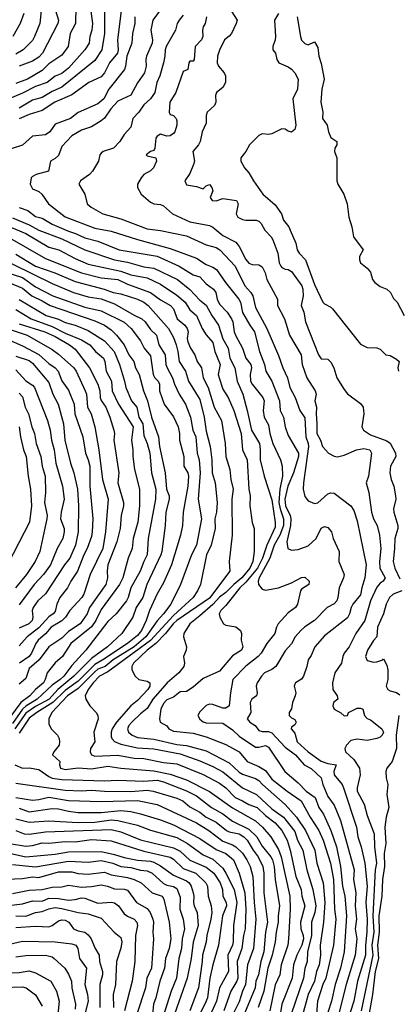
# Model space of a CAD drawing. Header units: metres. Extents: x -51132 to -49532, y -231222 to -229437.
# Tile 128 of 256: x -50895 to -50837, y -230373 to -230223. Entities that reach past the tile are written whole.
import ezdxf

# ---------------------------------------------------------------- set-up
doc = ezdxf.new("R2010")
doc.units = ezdxf.units.M
doc.layers.add('CONTOUR_INDEX', color=1, linetype='Continuous')
doc.layers.add('CONTOUR_INTER', color=3, linetype='Continuous')

msp = doc.modelspace()

# ---------------------------------------------------------------- linework, layer by layer
at = {"layer": 'CONTOUR_INDEX'}
for points, elevation in [([(-50882.11, -230220.76), (-50882.08, -230225.26), (-50882.47, -230227.76), (-50883.58, -230229.41), (-50888.58, -230233.45), (-50890.08, -230234.13), (-50891.58, -230235.03), (-50893.08, -230235.46), (-50895.08, -230236.68)], 20), ([(-50894.4, -230222.26), (-50894.92, -230223.76), (-50896.04, -230225.76)], 25), ([(-50866.57, -230222.76), (-50866.77, -230223.76), (-50867.04, -230224.26), (-50867.16, -230224.76), (-50867.13, -230225.76), (-50867.33, -230226.26), (-50868.27, -230227.26), (-50868.42, -230229.26), (-50868.58, -230229.5), (-50869.08, -230229.52), (-50869.26, -230229.76), (-50869.37, -230230.76), (-50870.08, -230231.06), (-50871.21, -230234.26), (-50872.14, -230235.76), (-50872.23, -230237.26), (-50872.08, -230237.62), (-50871.55, -230237.76), (-50871.16, -230238.26), (-50871.08, -230238.62), (-50871.09, -230239.26), (-50871.38, -230240.26), (-50871.58, -230240.55), (-50872.08, -230240.88), (-50872.58, -230240.91), (-50873.58, -230240.62), (-50874.08, -230240.92), (-50874.25, -230241.26), (-50874.41, -230242.76), (-50874.58, -230243.13), (-50875.08, -230243.28), (-50875.72, -230243.76), (-50875.58, -230243.92), (-50874.28, -230244.26), (-50874.16, -230244.76), (-50874.64, -230245.76), (-50875.08, -230246.23), (-50876.08, -230246.79), (-50876.49, -230247.26), (-50877.06, -230248.26), (-50877.08, -230248.76), (-50876.48, -230249.76), (-50875.08, -230250.97), (-50874.58, -230251.24), (-50873.58, -230251.34), (-50873.08, -230251.57), (-50871.74, -230252.76), (-50869.08, -230253.97), (-50866.08, -230254.57), (-50865.58, -230254.8), (-50864.08, -230256.07), (-50862.08, -230257.11), (-50861.58, -230257.75), (-50860.58, -230259.74), (-50860.08, -230260.3), (-50859.58, -230260.5), (-50858.58, -230260.53), (-50858.08, -230260.84), (-50857.63, -230261.76), (-50857.36, -230262.76), (-50855.74, -230265.76), (-50855.71, -230266.76), (-50854.65, -230268.76), (-50853.91, -230271.26), (-50852.12, -230274.26), (-50851.98, -230275.76), (-50851.24, -230277.76), (-50849.97, -230279.76), (-50849.83, -230280.26), (-50850.02, -230281.26), (-50849.78, -230282.26), (-50849.85, -230283.26), (-50849.72, -230284.76), (-50849.75, -230286.26), (-50849.2, -230287.26), (-50848.87, -230288.26), (-50847.97, -230289.26), (-50847.08, -230289.7), (-50846.58, -230289.8), (-50845.58, -230289.58), (-50843.7, -230288.76), (-50842.58, -230288.54), (-50841.65, -230288.76), (-50841.4, -230289.26), (-50841.88, -230292.76), (-50842.22, -230293.76), (-50841.82, -230295.26), (-50841.43, -230298.26), (-50841.1, -230299.26), (-50840.57, -230300.26), (-50840.19, -230301.76), (-50839.97, -230303.76), (-50840.19, -230305.76), (-50840.12, -230306.76), (-50839.31, -230308.26), (-50839.62, -230308.76), (-50840.08, -230309.05), (-50840.58, -230309.7), (-50841.58, -230311.76), (-50842.45, -230314.76), (-50843.8, -230316.76), (-50844.82, -230318.76), (-50845.55, -230319.76), (-50845.79, -230320.26), (-50846, -230321.26), (-50846.99, -230322.76), (-50847.35, -230324.26), (-50847.3, -230325.26), (-50846.65, -230326.26), (-50846.52, -230326.76), (-50847.2, -230327.26), (-50847.32, -230327.76), (-50847.08, -230328.27), (-50846.08, -230328.84), (-50845.58, -230329.31), (-50845.08, -230329.25), (-50844.92, -230328.76), (-50843.58, -230328.14), (-50843.08, -230328.11), (-50842.74, -230328.26), (-50842.49, -230329.26), (-50842.08, -230329.72), (-50841.58, -230329.92), (-50839.82, -230331.26), (-50839.56, -230331.76), (-50839.76, -230332.26), (-50840.08, -230332.56), (-50840.58, -230332.75), (-50842.08, -230333.05), (-50843.58, -230332.86), (-50844.58, -230333.05), (-50845.21, -230333.76), (-50845.47, -230334.26), (-50845.38, -230334.76), (-50844.08, -230335.95), (-50843.26, -230337.26), (-50843.15, -230338.26), (-50843.59, -230340.26), (-50843.6, -230340.76), (-50842.55, -230342.76), (-50842.08, -230344.46), (-50841.01, -230347.26), (-50840.97, -230349.26), (-50840.66, -230351.76), (-50840.87, -230352.76), (-50841.19, -230359.76), (-50841.03, -230362.26), (-50841.37, -230364.26), (-50841.21, -230365.76), (-50842.99, -230374.26)], 15), ([(-50900.04, -230253.26), (-50894.08, -230255.77), (-50890.58, -230257.83), (-50889.06, -230258.26), (-50886.58, -230259.58), (-50884.58, -230260.44), (-50879.58, -230261.51), (-50878.08, -230262.09), (-50875.58, -230262.53), (-50873.58, -230263.51), (-50871.08, -230265.16), (-50869.82, -230266.26), (-50869.08, -230267.4), (-50868.09, -230268.26), (-50867.21, -230270.26), (-50866.58, -230271.24), (-50865.58, -230272.36), (-50865.29, -230273.76), (-50864.44, -230275.76), (-50864.75, -230277.26), (-50864.63, -230277.76), (-50864.08, -230279.48), (-50863.26, -230280.76), (-50862.36, -230282.76), (-50861.29, -230286.26), (-50861.05, -230288.76), (-50860.36, -230290.26), (-50860.09, -230294.76), (-50859.89, -230295.76), (-50859.93, -230297.26), (-50859.58, -230299.84), (-50859.3, -230300.76), (-50859.28, -230304.26), (-50859.47, -230305.76), (-50859.96, -230306.76), (-50861.17, -230308.26), (-50862.39, -230309.26), (-50863.58, -230310.48), (-50864.58, -230311.21), (-50865.58, -230312.31), (-50867.58, -230314.07), (-50869.1, -230315.26), (-50870.02, -230316.76), (-50870.03, -230317.26), (-50869.58, -230318.76), (-50869.65, -230319.26), (-50870.07, -230320.26), (-50869.92, -230321.26), (-50869.98, -230321.76), (-50870.78, -230322.76), (-50872.53, -230324.26), (-50874.73, -230326.76), (-50875.58, -230328.19), (-50876.58, -230328.97), (-50877.91, -230330.26), (-50878.37, -230330.76), (-50878.58, -230331.26), (-50878.43, -230331.76), (-50877.89, -230332.26), (-50877.08, -230332.6), (-50874.58, -230332.85), (-50871.08, -230333.68), (-50869.58, -230333.81), (-50866.58, -230334.65), (-50863.08, -230336.48), (-50861.58, -230337.87), (-50861.08, -230338.18), (-50859.08, -230338.84), (-50858.58, -230339.13), (-50858.03, -230339.76), (-50854.58, -230342.8), (-50852.85, -230344.76), (-50851.45, -230346.76), (-50850.03, -230349.76), (-50849.76, -230351.76), (-50848.75, -230354.76), (-50848.51, -230357.76), (-50848.72, -230360.76), (-50849.24, -230364.26), (-50849.18, -230365.76), (-50849.38, -230367.26), (-50849.77, -230368.26), (-50850.09, -230369.76), (-50851.04, -230371.76), (-50853.23, -230379.76)], 20), ([(-50896.68, -230263.26), (-50894.58, -230264.11), (-50893.16, -230265.26), (-50891.58, -230266.01), (-50890.38, -230266.76), (-50883.58, -230269.07), (-50882.08, -230269.72), (-50881.08, -230270.44), (-50880.25, -230271.26), (-50879.09, -230272.76), (-50878.39, -230274.26), (-50877.62, -230275.26), (-50877.34, -230276.26), (-50876.8, -230277.26), (-50876.13, -230279.76), (-50875.54, -230281.26), (-50874.91, -230283.76), (-50873.87, -230286.76), (-50873.72, -230288.26), (-50872.87, -230292.26), (-50872.62, -230294.76), (-50872.25, -230295.76), (-50872.23, -230296.26), (-50872.75, -230298.26), (-50872.84, -230300.26), (-50873.35, -230304.26), (-50873.52, -230304.76), (-50875.66, -230309.26), (-50876.25, -230311.26), (-50877.24, -230312.76), (-50877.79, -230314.26), (-50879.44, -230316.76), (-50881.61, -230318.76), (-50884.08, -230320.54), (-50886.75, -230323.26), (-50889.22, -230325.26), (-50890.54, -230326.76), (-50892.58, -230327.87), (-50894.08, -230328.9), (-50895.76, -230331.26)], 25), ([(-50900.08, -230270.5), (-50894.58, -230272.91), (-50892.08, -230274.23), (-50890.58, -230275.58), (-50889.58, -230276.25), (-50889.17, -230276.76), (-50888.58, -230278.22), (-50887.58, -230279.64), (-50886.69, -230281.76), (-50886.59, -230283.26), (-50885.37, -230286.76), (-50884.98, -230289.26), (-50884.56, -230290.26), (-50884.33, -230291.26), (-50884.3, -230294.26), (-50883.89, -230299.26), (-50883.96, -230301.26), (-50884.08, -230301.94), (-50884.71, -230303.76), (-50885.22, -230304.76), (-50886.19, -230307.26), (-50887.2, -230308.76), (-50887.72, -230309.76), (-50888.89, -230311.26), (-50889.34, -230312.26), (-50889.58, -230313.4), (-50889.9, -230313.76), (-50890.58, -230314.19), (-50892.08, -230315.87), (-50893.87, -230317.26), (-50895.08, -230318.64)], 30), ([(-50895.58, -230339.54), (-50888.08, -230340.62), (-50885.58, -230340.71), (-50884.08, -230340.6), (-50882.08, -230340.79), (-50878.08, -230340.84), (-50875.58, -230340.62), (-50874.65, -230340.76), (-50871.08, -230341.86), (-50870.17, -230342.26), (-50869.08, -230343.16), (-50867.58, -230344), (-50866.58, -230344.76), (-50865.08, -230345.49), (-50863.5, -230346.76), (-50863.08, -230346.97), (-50861.58, -230347.28), (-50860.86, -230347.76), (-50860.34, -230348.26), (-50859.44, -230349.76), (-50858.67, -230350.76), (-50857.98, -230352.26), (-50857.83, -230353.26), (-50857.81, -230356.26), (-50857.26, -230360.76), (-50857.58, -230362.26), (-50857.8, -230365.26), (-50858.26, -230366.76), (-50858.65, -230368.76), (-50859.01, -230369.76), (-50859.14, -230370.76), (-50861.01, -230375.26)], 25), ([(-50896.58, -230348.77), (-50894.08, -230349.17), (-50893.08, -230349.07), (-50891.58, -230348.64), (-50890.58, -230348.71), (-50888.08, -230348.47), (-50886.58, -230348.52), (-50884.08, -230348.14), (-50881.08, -230348.32), (-50876.08, -230349.91), (-50872.08, -230350.84), (-50871.58, -230351.15), (-50870.08, -230352.58), (-50868.18, -230353.26), (-50866.65, -230354.76), (-50866.42, -230355.26), (-50866.27, -230356.76), (-50865.83, -230358.26), (-50865.75, -230359.26), (-50865.87, -230360.26), (-50866.49, -230362.76), (-50866.59, -230363.76), (-50867.15, -230365.76), (-50867.19, -230366.76), (-50867.78, -230370.76), (-50869.07, -230374.26)], 30), ([(-50897.58, -230358.29), (-50894.58, -230357.94), (-50893.08, -230357.5), (-50891.58, -230357.55), (-50890.58, -230357.1), (-50889.08, -230357.15), (-50887.58, -230357.38), (-50886.58, -230357.3), (-50885.58, -230357.04), (-50885.08, -230357.1), (-50883.08, -230357.86), (-50881.08, -230357.68), (-50880.58, -230357.8), (-50879.94, -230358.26), (-50879.08, -230359.45), (-50878.58, -230359.83), (-50877.55, -230360.26), (-50877.14, -230360.76), (-50877.06, -230361.26), (-50877.34, -230362.76), (-50877.45, -230366.76), (-50877.87, -230369.76), (-50879.03, -230374.26)], 35), ([(-50909.58, -230374.41), (-50907.58, -230372.65), (-50907.08, -230372.09), (-50906.36, -230370.76), (-50905.58, -230370.14), (-50904.58, -230369.9), (-50902.58, -230369.85), (-50898.08, -230368.5), (-50895.08, -230368.41), (-50893.58, -230368.18), (-50892.58, -230368.47), (-50890.25, -230369.76), (-50889.39, -230371.26), (-50888.98, -230372.76), (-50889.23, -230375.26)], 40)]:
    msp.add_lwpolyline(points, dxfattribs=dict(at, elevation=elevation))
at = {"layer": 'CONTOUR_INTER'}
for points, elevation in [([(-50879.28, -230219.76), (-50880.12, -230226.26), (-50879.99, -230227.76), (-50880.12, -230228.26), (-50881.35, -230229.76), (-50882.09, -230231.26), (-50882.58, -230231.9), (-50884.49, -230232.76), (-50887.08, -230234.63), (-50889.66, -230235.76), (-50891.58, -230237.01), (-50893.58, -230237.63), (-50895.08, -230238.28)], 19), ([(-50884.31, -230220.76), (-50883.93, -230223.76), (-50884, -230224.76), (-50884.34, -230225.76), (-50884.44, -230226.76), (-50885.08, -230227.78), (-50887.58, -230230.59), (-50888.58, -230231.38), (-50889.58, -230231.8), (-50890.83, -230232.76), (-50892.58, -230233.36), (-50894.58, -230234.4), (-50897.83, -230235.76)], 21), ([(-50886.44, -230221.26), (-50886.5, -230223.76), (-50887.33, -230225.26), (-50887.6, -230227.26), (-50888.58, -230228.57), (-50890.58, -230229.91), (-50891.58, -230230.9), (-50893.81, -230232.26), (-50895.58, -230232.93)], 22), ([(-50891.71, -230221.26), (-50891.95, -230223.76), (-50892.75, -230225.76), (-50893.08, -230226.37), (-50894.49, -230227.76), (-50895.58, -230228.41)], 24), ([(-50872.9, -230220.76), (-50874.7, -230223.26), (-50875.03, -230224.76), (-50874.78, -230226.26), (-50874.82, -230226.76), (-50875.69, -230228.76), (-50875.8, -230229.26), (-50875.75, -230230.26), (-50875.99, -230231.26), (-50877.08, -230232.82), (-50878.08, -230234.66), (-50880.08, -230235.62), (-50881.14, -230236.76), (-50882.08, -230238.18), (-50882.58, -230238.58), (-50884.08, -230239.51), (-50885.58, -230240.03), (-50887.08, -230240.9), (-50888.58, -230242.49), (-50889.08, -230243.86), (-50889.58, -230244.36), (-50890.32, -230244.76), (-50890.61, -230246.26), (-50892.52, -230246.76), (-50893.08, -230247.08), (-50893.26, -230247.26), (-50893.39, -230248.26), (-50893.08, -230248.94), (-50892.08, -230249.39), (-50891.66, -230249.76), (-50890.64, -230251.26), (-50888.08, -230253.21), (-50883.58, -230254.96), (-50881.08, -230255.4), (-50877.08, -230256.69), (-50872.08, -230258.05), (-50868.08, -230259.55), (-50866.58, -230260.51), (-50865.58, -230260.88), (-50865.03, -230261.26), (-50863.63, -230263.26), (-50861.6, -230265.76), (-50861.39, -230266.26), (-50861.08, -230267.8), (-50859.97, -230269.76), (-50859.25, -230270.76), (-50858.48, -230273.76), (-50857.71, -230275.76), (-50857.5, -230276.76), (-50856.57, -230278.26), (-50855.45, -230281.26), (-50855.31, -230282.76), (-50854.8, -230283.76), (-50854.58, -230285.26), (-50854.08, -230286.57), (-50852.52, -230289.26), (-50852.53, -230289.76), (-50853.28, -230292.26), (-50854.17, -230294.26), (-50854.59, -230296.26), (-50854.49, -230297.26), (-50853.79, -230298.76), (-50853.71, -230299.26), (-50853.77, -230300.26), (-50854.29, -230302.76), (-50854.17, -230303.76), (-50853.58, -230304.03), (-50852.58, -230303.95), (-50851.08, -230303.36), (-50849.86, -230302.26), (-50849.08, -230300.71), (-50848.58, -230300.44), (-50848.08, -230300.57), (-50847.48, -230301.26), (-50847.23, -230302.26), (-50846.34, -230304.26), (-50846.41, -230305.76), (-50845.59, -230307.76), (-50845.69, -230308.26), (-50846.36, -230309.76), (-50846.52, -230311.26), (-50846.7, -230311.76), (-50847.08, -230312.2), (-50848.18, -230312.76), (-50850.09, -230314.76), (-50851.58, -230315.71), (-50852.2, -230316.26), (-50853.06, -230317.26), (-50853.58, -230318.31), (-50854.58, -230319.4), (-50856, -230321.76), (-50856.58, -230322.23), (-50857.72, -230322.76), (-50858.17, -230323.26), (-50858.82, -230324.26), (-50858.98, -230324.76), (-50858.83, -230325.76), (-50858.93, -230326.26), (-50859.66, -230326.76), (-50859.88, -230327.26), (-50859.77, -230328.76), (-50860.35, -230329.76), (-50859.94, -230330.26), (-50859.11, -230330.76), (-50858.58, -230331.52), (-50858.08, -230331.66), (-50857.08, -230331.68), (-50856.58, -230331.89), (-50854.58, -230334.05), (-50853.01, -230335.26), (-50851.65, -230336.76), (-50850.58, -230337.3), (-50849.08, -230338.74), (-50848.81, -230339.76), (-50848.08, -230341.59), (-50847.08, -230342.93), (-50846.14, -230345.26), (-50844.06, -230352.76), (-50844.16, -230354.26), (-50843.82, -230356.26), (-50843.9, -230358.26), (-50843.67, -230360.26), (-50843.9, -230361.76), (-50843.62, -230363.26), (-50843.88, -230365.76), (-50845.29, -230370.26), (-50846.54, -230375.26)], 17), ([(-50863.17, -230221.26), (-50861.9, -230223.26), (-50862.01, -230223.76), (-50862.72, -230225.26), (-50863.08, -230225.7), (-50863.8, -230226.26), (-50864.58, -230227.81), (-50864.87, -230228.76), (-50864.94, -230229.76), (-50864.73, -230230.26), (-50863.86, -230231.26), (-50863.66, -230231.76), (-50863.66, -230232.76), (-50864.08, -230233.51), (-50865.02, -230234.26), (-50865.16, -230234.76), (-50865.11, -230235.76), (-50865.33, -230236.26), (-50866.47, -230237.26), (-50866.61, -230237.76), (-50866.58, -230238.95), (-50867.2, -230240.26), (-50867.51, -230241.76), (-50867.77, -230242.26), (-50868.65, -230243.26), (-50868.39, -230244.76), (-50868.51, -230245.26), (-50869.08, -230246.63), (-50869.83, -230247.76), (-50869.58, -230248.34), (-50868.08, -230248.61), (-50867.08, -230248.94), (-50866.58, -230248.48), (-50866.08, -230248.29), (-50865.73, -230248.76), (-50865.57, -230249.26), (-50865.97, -230250.26), (-50865.69, -230250.76), (-50865.08, -230250.78), (-50864.08, -230250.43), (-50861.98, -230250.76), (-50861.74, -230251.26), (-50862.04, -230252.76), (-50861.75, -230253.26), (-50861.08, -230253.63), (-50860.58, -230253.74), (-50858.97, -230253.76), (-50858.58, -230253.87), (-50858.2, -230254.26), (-50857.68, -230255.26), (-50856.71, -230256.26), (-50856.43, -230256.76), (-50855.69, -230258.76), (-50855.49, -230260.26), (-50855.23, -230260.76), (-50855.08, -230260.97), (-50854.58, -230261.21), (-50854.08, -230261.28), (-50853.58, -230261.56), (-50852.01, -230263.76), (-50851.86, -230264.26), (-50851.84, -230265.26), (-50852.1, -230266.76), (-50851.73, -230267.76), (-50851.48, -230269.26), (-50849.5, -230274.26), (-50849.08, -230274.85), (-50848.08, -230274.92), (-50847.58, -230275.38), (-50847.14, -230276.26), (-50846.67, -230277.76), (-50845.58, -230279.57), (-50845.08, -230280.2), (-50843.08, -230281.66), (-50842.66, -230282.26), (-50842.59, -230283.26), (-50842.86, -230285.26), (-50842.63, -230285.76), (-50841.58, -230286.45), (-50839.08, -230287.37), (-50838.58, -230287.72), (-50837.76, -230289.26), (-50837.71, -230289.76), (-50838.5, -230291.26), (-50838.62, -230292.26), (-50838.4, -230293.26), (-50838.01, -230294.26), (-50837.77, -230295.76), (-50837.71, -230296.26), (-50838.05, -230297.76), (-50838.01, -230298.26), (-50837.4, -230300.26), (-50837.41, -230300.76), (-50837.86, -230302.26), (-50837.89, -230303.76), (-50838.12, -230305.76), (-50837.85, -230306.76), (-50837.08, -230308.39)], 14), ([(-50877.48, -230222.76), (-50877.49, -230223.76), (-50877.83, -230225.26), (-50877.9, -230226.76), (-50878.68, -230228.76), (-50878.87, -230230.26), (-50879.05, -230230.76), (-50881.42, -230233.76), (-50882.18, -230235.26), (-50883.08, -230236.03), (-50886.08, -230237.35), (-50887.27, -230238.26), (-50889.58, -230239.12), (-50890.41, -230240.26), (-50891.08, -230240.75), (-50893.08, -230240.94), (-50894.58, -230242.3), (-50898.08, -230243.41)], 18), ([(-50889.53, -230221.76), (-50889.1, -230223.26), (-50889.18, -230223.76), (-50891.53, -230228.26), (-50892.08, -230228.9), (-50893.08, -230229.52), (-50895.08, -230230.24)], 23), ([(-50870.08, -230222.47), (-50870.71, -230223.26), (-50871.01, -230223.76), (-50871.29, -230224.76), (-50872.7, -230227.26), (-50872.87, -230227.76), (-50872.89, -230228.76), (-50873.1, -230229.76), (-50873.65, -230231.76), (-50874.1, -230232.76), (-50874.44, -230234.26), (-50874.71, -230234.76), (-50875.08, -230235.25), (-50876.08, -230236.14), (-50876.86, -230237.26), (-50877.78, -230238.26), (-50878.08, -230239.56), (-50879.08, -230240.66), (-50879.75, -230241.76), (-50880.71, -230242.76), (-50882.3, -230243.26), (-50882.58, -230243.52), (-50882.8, -230243.76), (-50882.98, -230244.76), (-50883.91, -230246.26), (-50884.38, -230246.76), (-50885.74, -230247.76), (-50886, -230248.26), (-50885.1, -230249.76), (-50884.72, -230251.26), (-50884.13, -230251.76), (-50882.33, -230252.76), (-50879.58, -230253.54), (-50875.58, -230255.07), (-50873.58, -230255.29), (-50869.58, -230256.15), (-50866.58, -230257.49), (-50865.08, -230257.89), (-50864.54, -230258.26), (-50862.17, -230260.76), (-50860.7, -230263.76), (-50859.78, -230264.76), (-50859.48, -230265.26), (-50859.08, -230267.04), (-50857.36, -230270.26), (-50855.58, -230274.35), (-50854.94, -230276.26), (-50854.22, -230277.76), (-50853.87, -230279.26), (-50853.04, -230280.76), (-50852.33, -230282.76), (-50851.58, -230283.89), (-50851.4, -230286.76), (-50851.04, -230287.76), (-50850.99, -230288.26), (-50851.78, -230293.76), (-50851.81, -230294.76), (-50851.58, -230295.84), (-50851.08, -230296.5), (-50850.08, -230296.91), (-50849.58, -230296.84), (-50848.08, -230295.45), (-50847.58, -230295.31), (-50847.08, -230295.33), (-50844.55, -230297.26), (-50844.08, -230297.97), (-50843.58, -230299.56), (-50842.22, -230306.26), (-50842.4, -230308.26), (-50842.89, -230309.76), (-50843.08, -230310.87), (-50844.24, -230312.26), (-50844.52, -230312.76), (-50844.74, -230313.76), (-50845.08, -230314.36), (-50848.58, -230317.1), (-50850.02, -230318.76), (-50850.58, -230320.09), (-50851.06, -230320.76), (-50851.25, -230321.76), (-50851.75, -230323.26), (-50852.08, -230323.72), (-50852.97, -230324.26), (-50853.08, -230324.48), (-50853.17, -230324.76), (-50852.94, -230325.76), (-50853.02, -230326.26), (-50853.44, -230327.26), (-50853.58, -230328.21), (-50853.97, -230328.76), (-50853.94, -230329.26), (-50853.58, -230329.62), (-50853.08, -230329.84), (-50852.87, -230330.26), (-50853.08, -230330.68), (-50853.58, -230331.03), (-50853.65, -230331.26), (-50853.08, -230331.91), (-50852.72, -230333.26), (-50851.08, -230334.79), (-50849.08, -230336.2), (-50848.08, -230336.57), (-50846.8, -230336.76), (-50847.17, -230337.76), (-50847.11, -230338.26), (-50845.89, -230339.76), (-50845.66, -230340.26), (-50843.72, -230346.26), (-50843.49, -230347.76), (-50843, -230349.26), (-50842.43, -230351.76), (-50842.07, -230355.26), (-50842.28, -230357.76), (-50842.09, -230360.26), (-50842.13, -230362.26), (-50842.34, -230364.26), (-50842.31, -230365.76), (-50843.55, -230369.76), (-50844.11, -230372.76), (-50845.08, -230375.79)], 16), ([(-50855.58, -230222.26), (-50856.18, -230223.26), (-50856.03, -230225.76), (-50856.07, -230226.26), (-50856.45, -230227.26), (-50856.45, -230227.76), (-50856.01, -230228.26), (-50855.83, -230229.26), (-50855.53, -230229.76), (-50854.08, -230230.36), (-50853.58, -230230.7), (-50853.08, -230231.3), (-50852.58, -230232.26), (-50852.69, -230233.76), (-50853.4, -230235.26), (-50852.93, -230239.26), (-50853.08, -230239.91), (-50853.58, -230240.3), (-50854.08, -230240.19), (-50854.58, -230239.89), (-50855.08, -230239.82), (-50856.58, -230240.58), (-50857.08, -230240.68), (-50858.08, -230240.59), (-50858.58, -230240.82), (-50860.01, -230242.26), (-50860.57, -230243.26), (-50861.34, -230244.26), (-50861.32, -230244.76), (-50860.77, -230245.76), (-50860.08, -230246.53), (-50859.38, -230247.76), (-50857.94, -230249.76), (-50856.08, -230251.4), (-50855.12, -230252.76), (-50854.83, -230253.76), (-50854.02, -230254.76), (-50853.79, -230255.26), (-50852.95, -230257.26), (-50852.73, -230258.26), (-50852.44, -230258.76), (-50851.47, -230259.76), (-50850.08, -230263.52), (-50848.81, -230266.26), (-50848.58, -230266.51), (-50847.58, -230267.01), (-50847.34, -230267.26), (-50843.08, -230272.62), (-50842.08, -230273.13), (-50840.58, -230273.19), (-50840.08, -230273.39), (-50839.21, -230274.26), (-50838.58, -230274.39), (-50837.58, -230274.95), (-50837.2, -230275.26), (-50837.38, -230276.26), (-50837.3, -230276.76)], 13), ([(-50852.71, -230222.76), (-50852.25, -230225.76), (-50852.08, -230226.32), (-50851.58, -230226.81), (-50851.08, -230226.99), (-50850.08, -230226.53), (-50849.58, -230227.42), (-50849.44, -230228.76), (-50849.08, -230229.86), (-50848.6, -230232.26), (-50848.99, -230233.76), (-50849.13, -230235.76), (-50848.81, -230237.26), (-50848.86, -230238.26), (-50848.15, -230239.26), (-50847.98, -230240.26), (-50847.58, -230241.15), (-50846.69, -230241.76), (-50846.69, -230242.26), (-50846.99, -230242.76), (-50847.05, -230243.26), (-50846.7, -230244.26), (-50846.69, -230247.76), (-50846.56, -230248.26), (-50845.62, -230249.76), (-50845.11, -230251.26), (-50844.87, -230253.26), (-50844.4, -230254.76), (-50844.14, -230256.26), (-50842.69, -230258.26), (-50843.23, -230259.26), (-50843.25, -230259.76), (-50843.1, -230260.26), (-50842.08, -230261.06), (-50841.58, -230261.65), (-50841.25, -230262.76), (-50840.89, -230263.26), (-50840.08, -230263.86), (-50839.05, -230264.26), (-50838.54, -230264.76), (-50838.08, -230265.7), (-50837.49, -230266.26), (-50836.43, -230268.26)], 12), ([(-50895.08, -230251.81), (-50893.79, -230252.26), (-50892.58, -230253.16), (-50891.58, -230253.41), (-50890.08, -230254.33), (-50887.58, -230255.42), (-50886.5, -230255.76), (-50885.08, -230256.42), (-50883.08, -230256.95), (-50879.83, -230258.26), (-50874.08, -230259.21), (-50870.69, -230260.76), (-50868.58, -230262.08), (-50867.58, -230262.39), (-50866.58, -230263.45), (-50865.49, -230264.26), (-50865.12, -230264.76), (-50864.92, -230265.76), (-50864.58, -230266.55), (-50863.42, -230267.76), (-50862.72, -230268.76), (-50862.53, -230269.26), (-50862.32, -230270.76), (-50862.08, -230271.37), (-50861.04, -230273.26), (-50860.58, -230274.76), (-50859.8, -230275.76), (-50859.67, -230276.26), (-50859.91, -230277.26), (-50859.82, -230278.26), (-50859.58, -230278.76), (-50857.99, -230280.76), (-50857.77, -230281.26), (-50857.9, -230282.76), (-50857.78, -230283.76), (-50857.08, -230284.96), (-50856.89, -230286.26), (-50856.45, -230287.76), (-50855.26, -230290.26), (-50855, -230291.26), (-50854.95, -230292.76), (-50855.37, -230294.76), (-50855.52, -230296.76), (-50855.33, -230297.76), (-50854.81, -230299.26), (-50854.84, -230300.26), (-50855.36, -230301.76), (-50856.25, -230303.26), (-50856.91, -230305.26), (-50858.51, -230308.26), (-50858.68, -230308.76), (-50858.62, -230309.26), (-50858.08, -230310), (-50857.58, -230310.12), (-50855.58, -230309.79), (-50853.58, -230309), (-50852.08, -230308.19), (-50851.58, -230308.15), (-50850.93, -230308.76), (-50850.98, -230309.26), (-50852.08, -230309.98), (-50852.25, -230310.26), (-50852.68, -230312.26), (-50852.99, -230312.76), (-50854.08, -230313.59), (-50855.61, -230315.26), (-50855.89, -230315.76), (-50856.16, -230316.76), (-50857.35, -230318.26), (-50858.24, -230319.76), (-50858.7, -230320.26), (-50860.58, -230321.7), (-50862.55, -230323.76), (-50862.91, -230325.76), (-50863.08, -230327.78), (-50863.58, -230328.14), (-50864.08, -230328.14), (-50865.58, -230327.55), (-50866.08, -230327.5), (-50866.58, -230327.71), (-50867.58, -230328.67), (-50867.87, -230329.26), (-50867.58, -230329.82), (-50867.08, -230330.19), (-50866.58, -230330.36), (-50864.08, -230330.39), (-50862.58, -230331.45), (-50861.58, -230332.37), (-50859.08, -230334.06), (-50858.58, -230334.06), (-50857.58, -230333.81), (-50857.08, -230334.06), (-50854.6, -230337.76), (-50852.58, -230339.49), (-50851.37, -230340.76), (-50850, -230341.76), (-50849.43, -230343.26), (-50848.72, -230344.26), (-50847.6, -230346.76), (-50846.76, -230349.26), (-50846.11, -230352.26), (-50845.83, -230355.26), (-50845.48, -230356.76), (-50845.24, -230359.76), (-50845.59, -230365.26), (-50846.14, -230367.76), (-50846.95, -230370.26), (-50847.49, -230372.76), (-50848.62, -230376.26)], 18), ([(-50896.08, -230253.4), (-50893.58, -230254.44), (-50892.08, -230255.26), (-50888.58, -230256.6), (-50885.08, -230258.28), (-50880.58, -230259.76), (-50878.58, -230260.12), (-50876.08, -230260.85), (-50874.58, -230261.06), (-50870.99, -230262.76), (-50869.08, -230264.32), (-50867.58, -230265.95), (-50866.58, -230266.68), (-50865.76, -230268.26), (-50864.74, -230269.76), (-50864.08, -230271.85), (-50863.27, -230273.26), (-50863, -230274.76), (-50862.23, -230276.26), (-50861.9, -230278.26), (-50861, -230280.26), (-50860.33, -230282.76), (-50859.71, -230285.76), (-50858.47, -230287.76), (-50858.35, -230288.76), (-50858.39, -230290.26), (-50857.74, -230292.76), (-50856.58, -230296.37), (-50856.08, -230299.81), (-50856.08, -230300.53), (-50857.34, -230303.26), (-50858.02, -230305.26), (-50858.76, -230306.76), (-50860.58, -230308.91), (-50861.48, -230309.76), (-50863.58, -230312.49), (-50864.36, -230313.26), (-50864.62, -230313.76), (-50864.52, -230314.26), (-50863.94, -230315.26), (-50863.58, -230315.48), (-50862.08, -230315.73), (-50861.37, -230316.26), (-50861.24, -230316.76), (-50861.25, -230317.76), (-50861.01, -230318.76), (-50861.19, -230319.26), (-50862.58, -230320.15), (-50864.58, -230322.5), (-50867.08, -230323.59), (-50868.58, -230324.91), (-50869.58, -230325.58), (-50870.58, -230325.64), (-50871.58, -230326.46), (-50872.58, -230326.86), (-50873.08, -230327.39), (-50873.52, -230328.26), (-50873.72, -230329.76), (-50873.59, -230330.26), (-50872.58, -230330.79), (-50872.27, -230331.26), (-50871.58, -230331.62), (-50868.58, -230331.95), (-50866.58, -230332.51), (-50863.58, -230333.68), (-50861.58, -230334.78), (-50860.34, -230336.26), (-50858.58, -230337.02), (-50857.58, -230337.6), (-50856.58, -230338.93), (-50854.26, -230340.76), (-50852.11, -230342.26), (-50850.74, -230344.76), (-50849.41, -230346.76), (-50848.79, -230348.26), (-50847.66, -230351.76), (-50847.22, -230354.26), (-50847.03, -230358.76), (-50846.85, -230360.26), (-50847.18, -230364.26), (-50848.35, -230369.26), (-50848.81, -230370.26), (-50849.63, -230372.76), (-50849.77, -230374.76)], 19), ([(-50896.58, -230256.42), (-50891.08, -230259.57), (-50885.58, -230261.76), (-50882.58, -230262.53), (-50880.08, -230262.8), (-50878.58, -230263.47), (-50875.08, -230264.76), (-50873.58, -230265.88), (-50872.03, -230266.76), (-50871.59, -230267.26), (-50871.03, -230268.76), (-50869.87, -230269.76), (-50869.5, -230270.26), (-50869.32, -230270.76), (-50869.5, -230271.76), (-50869.41, -230272.26), (-50868.97, -230273.26), (-50868.31, -230274.26), (-50867.96, -230275.26), (-50867.33, -230276.26), (-50867.03, -230277.76), (-50866.29, -230279.26), (-50865.39, -230282.26), (-50864.27, -230284.26), (-50863.68, -230287.76), (-50863.61, -230289.76), (-50862.99, -230291.76), (-50862.83, -230293.26), (-50862.5, -230294.76), (-50862.69, -230296.26), (-50862.62, -230301.76), (-50863.1, -230305.76), (-50862.98, -230307.26), (-50866.08, -230311.37), (-50871.08, -230314.74), (-50871.63, -230315.26), (-50872.78, -230316.76), (-50874.27, -230318.26), (-50875.6, -230319.26), (-50877.68, -230321.26), (-50877.94, -230321.76), (-50877.94, -230322.26), (-50877.44, -230323.26), (-50876.88, -230323.76), (-50875.58, -230324.03), (-50875.17, -230324.26), (-50875.19, -230324.76), (-50875.47, -230325.26), (-50877.08, -230326.96), (-50878.08, -230327.76), (-50880.28, -230330.26), (-50880.91, -230331.26), (-50881.09, -230331.76), (-50881.08, -230332.42), (-50880.99, -230332.76), (-50880.58, -230333.22), (-50879.58, -230333.59), (-50877.08, -230334.16), (-50874.58, -230334.32), (-50870.58, -230335.07), (-50867.58, -230336.17), (-50865.58, -230337), (-50864.08, -230337.85), (-50861.08, -230340.25), (-50858.95, -230341.26), (-50856.58, -230343.46), (-50854.8, -230344.76), (-50853.08, -230346.94), (-50852.68, -230348.26), (-50851.88, -230349.76), (-50851.28, -230352.76), (-50850.36, -230355.76), (-50849.87, -230358.26), (-50850.03, -230359.26), (-50850.56, -230360.76), (-50850.53, -230362.76), (-50851.18, -230365.26), (-50851.22, -230366.76), (-50851.58, -230367.81), (-50851.79, -230369.26), (-50853.64, -230374.76)], 21), ([(-50899.08, -230258.98), (-50890.08, -230263.37), (-50886.82, -230264.76), (-50884.58, -230265.43), (-50882.58, -230265.75), (-50880.58, -230266.48), (-50877.58, -230268.22), (-50876.39, -230268.76), (-50875.88, -230269.26), (-50875.08, -230270.41), (-50874.19, -230271.26), (-50873.81, -230272.76), (-50872.86, -230274.26), (-50872.72, -230275.76), (-50872.54, -230276.26), (-50871.73, -230277.76), (-50871.41, -230278.76), (-50870.72, -230280.26), (-50869.77, -230281.76), (-50868.98, -230283.76), (-50868.61, -230285.76), (-50868.18, -230286.76), (-50867.96, -230289.26), (-50867.67, -230290.26), (-50867.52, -230292.26), (-50867.81, -230296.26), (-50867.32, -230299.26), (-50868.08, -230303.26), (-50868.83, -230304.76), (-50870.53, -230309.26), (-50871.98, -230312.26), (-50873.09, -230313.76), (-50874.08, -230314.8), (-50875.77, -230317.26), (-50877.58, -230318.76), (-50880.77, -230320.76), (-50882, -230321.76), (-50883.08, -230322.19), (-50883.58, -230322.58), (-50886.08, -230325.11), (-50887.7, -230326.26), (-50890.11, -230328.76), (-50890.56, -230329.76), (-50890.58, -230330.49), (-50890.2, -230331.26), (-50889.27, -230332.26), (-50889.01, -230332.76), (-50888.92, -230333.26), (-50888.99, -230333.76), (-50889.79, -230334.76), (-50890, -230335.26), (-50888.89, -230336.26), (-50888.92, -230336.76), (-50888.78, -230337.26), (-50888.08, -230337.45), (-50886.08, -230337.2), (-50884.08, -230337.37), (-50881.58, -230336.97), (-50879.58, -230337.29), (-50874.58, -230337.66), (-50872.08, -230338.2), (-50869.58, -230339.07), (-50866.08, -230340.81), (-50862.58, -230343.33), (-50859.08, -230345.29), (-50858, -230346.26), (-50856.75, -230347.76), (-50855.58, -230349.65), (-50855.16, -230350.76), (-50853.86, -230356.76), (-50853.79, -230358.76), (-50854.03, -230363.26), (-50854.17, -230364.26), (-50855.17, -230367.26), (-50855.4, -230368.76), (-50856.08, -230370.29), (-50856.89, -230374.26)], 23), ([(-50895.58, -230258.9), (-50892.58, -230260.73), (-50889.64, -230261.76), (-50886.58, -230263.11), (-50882.12, -230264.26), (-50880.76, -230264.76), (-50879.58, -230264.97), (-50877.08, -230265.79), (-50876.09, -230266.26), (-50875.43, -230266.76), (-50872.32, -230270.26), (-50871.58, -230271.63), (-50871.16, -230272.76), (-50870.9, -230273.76), (-50870.72, -230275.26), (-50869.76, -230276.76), (-50869.3, -230278.26), (-50867.58, -230281.09), (-50866.88, -230283.76), (-50866.58, -230285.88), (-50865.98, -230288.26), (-50865.74, -230290.26), (-50865.69, -230292.26), (-50865.24, -230293.76), (-50864.93, -230296.76), (-50865.01, -230298.26), (-50865.27, -230299.26), (-50865.24, -230300.76), (-50865.85, -230303.26), (-50866.56, -230304.76), (-50867.48, -230309.26), (-50867.91, -230310.26), (-50868.6, -230311.26), (-50871.58, -230314.01), (-50875.08, -230317.81), (-50881.58, -230322.57), (-50882.84, -230323.26), (-50883.83, -230324.26), (-50884.58, -230325.26), (-50885.05, -230326.26), (-50884.94, -230326.76), (-50884.3, -230327.76), (-50883.35, -230328.76), (-50883.1, -230329.26), (-50883.06, -230329.76), (-50883.69, -230331.76), (-50883.56, -230333.26), (-50884.23, -230334.26), (-50884.27, -230334.76), (-50884.06, -230335.26), (-50883.58, -230335.46), (-50880.08, -230335.31), (-50877.58, -230335.76), (-50876.08, -230335.81), (-50873.08, -230336.4), (-50871.08, -230336.61), (-50867.08, -230338.24), (-50864.58, -230339.55), (-50863.62, -230340.26), (-50862.19, -230341.76), (-50861.08, -230342.23), (-50860.08, -230342.83), (-50858.85, -230343.26), (-50857.58, -230344.48), (-50856.08, -230345.59), (-50855.07, -230346.76), (-50854.28, -230348.26), (-50853.81, -230349.76), (-50852.96, -230353.76), (-50852.12, -230355.76), (-50852.04, -230356.76), (-50851.59, -230358.26), (-50852.21, -230360.76), (-50852.18, -230361.76), (-50851.81, -230362.76), (-50851.77, -230363.26), (-50852.03, -230364.26), (-50852.76, -230365.76), (-50853.31, -230367.26), (-50853.52, -230369.26), (-50855.05, -230373.26), (-50855.48, -230375.76)], 22), ([(-50897.58, -230261.51), (-50894.58, -230262.49), (-50892.58, -230263.92), (-50889.98, -230265.26), (-50885.08, -230267.01), (-50882.58, -230267.56), (-50879.08, -230269.27), (-50878, -230270.26), (-50876.58, -230272.13), (-50876.02, -230273.26), (-50875.08, -230274.4), (-50874.68, -230277.26), (-50874.4, -230277.76), (-50873.9, -230278.26), (-50873.73, -230278.76), (-50873.71, -230279.76), (-50873.01, -230281.76), (-50871.58, -230283.69), (-50870.87, -230285.26), (-50870.68, -230286.26), (-50870.68, -230287.26), (-50870.02, -230289.76), (-50869.98, -230291.26), (-50869.37, -230292.26), (-50869.3, -230292.76), (-50869.38, -230294.26), (-50870.09, -230298.26), (-50870.22, -230300.26), (-50870.49, -230301.76), (-50871.86, -230306.26), (-50873.08, -230309.01), (-50874.08, -230310.68), (-50875.24, -230313.26), (-50875.72, -230314.76), (-50876.47, -230316.26), (-50877.08, -230317.04), (-50878.58, -230318.26), (-50882.34, -230320.76), (-50883.58, -230321.45), (-50886.08, -230323.99), (-50888.08, -230325.45), (-50889.97, -230327.26), (-50892.38, -230328.76), (-50893.58, -230329.66), (-50895.08, -230331.94)], 24), ([(-50895.08, -230265.82), (-50890.96, -230268.26), (-50889.08, -230268.84), (-50888.08, -230269.35), (-50886.55, -230269.76), (-50884.58, -230270.57), (-50882.08, -230272.11), (-50880.6, -230273.76), (-50879.81, -230275.76), (-50879.04, -230278.26), (-50878.86, -230279.26), (-50877.96, -230281.26), (-50877.17, -230282.26), (-50876.85, -230283.76), (-50876.25, -230284.76), (-50876.08, -230286.57), (-50875.59, -230287.76), (-50875.2, -230289.26), (-50874.93, -230292.26), (-50874.29, -230294.76), (-50874.34, -230296.26), (-50875.43, -230302.26), (-50875.57, -230304.76), (-50876.12, -230305.76), (-50876.65, -230307.26), (-50878.09, -230309.76), (-50878.47, -230311.26), (-50878.72, -230311.76), (-50880.31, -230313.76), (-50881.58, -230314.92), (-50884.93, -230319.26), (-50887.08, -230321.6), (-50888.29, -230323.26), (-50888.82, -230323.76), (-50890.08, -230324.6), (-50892.36, -230326.76), (-50894.08, -230327.83), (-50894.58, -230328.3), (-50896.08, -230330.45)], 26), ([(-50895.58, -230267.33), (-50893.27, -230268.76), (-50890.08, -230269.93), (-50888.08, -230270.96), (-50885.58, -230272), (-50884.32, -230272.76), (-50883.47, -230273.76), (-50882.25, -230274.76), (-50882.03, -230275.26), (-50881.85, -230276.76), (-50881.04, -230278.26), (-50880.9, -230279.76), (-50879.93, -230281.76), (-50877.74, -230285.26), (-50877.97, -230287.26), (-50877.75, -230288.76), (-50877.79, -230289.76), (-50877.54, -230291.76), (-50876.75, -230294.76), (-50876.74, -230297.26), (-50877.02, -230299.76), (-50877.72, -230302.26), (-50877.87, -230303.76), (-50878.49, -230305.26), (-50879.3, -230308.26), (-50879.78, -230309.26), (-50882.58, -230313.06), (-50883.42, -230314.76), (-50884.08, -230315.7), (-50887.22, -230318.26), (-50888.49, -230320.26), (-50889.58, -230321.23), (-50890.83, -230322.76), (-50891.11, -230323.76), (-50891.39, -230324.26), (-50892.61, -230325.26), (-50893.47, -230326.26), (-50894.85, -230327.26), (-50896.58, -230329.58)], 27), ([(-50895.08, -230269.52), (-50891.17, -230270.76), (-50889.58, -230271.48), (-50887.41, -230272.76), (-50886.58, -230273.38), (-50884.36, -230276.26), (-50883.08, -230278.76), (-50882.78, -230279.76), (-50882.73, -230280.76), (-50882.58, -230281.23), (-50881.86, -230282.26), (-50881.25, -230283.76), (-50880.66, -230285.76), (-50880.58, -230286.26), (-50880.68, -230287.26), (-50879.92, -230292.26), (-50880.08, -230293.8), (-50879.19, -230296.76), (-50879.19, -230297.26), (-50879.55, -230298.76), (-50879.7, -230300.76), (-50880.23, -230302.76), (-50881.56, -230306.26), (-50881.68, -230307.26), (-50881.64, -230308.26), (-50881.88, -230309.26), (-50884.36, -230312.76), (-50884.73, -230313.76), (-50885.8, -230315.26), (-50887.58, -230316.46), (-50888.58, -230317.43), (-50890.58, -230318.78), (-50892.05, -230320.76), (-50893.58, -230322.1), (-50894.08, -230323.61), (-50895.08, -230324.47)], 28), ([(-50897.08, -230270.2), (-50893.85, -230271.26), (-50890.08, -230273.44), (-50889.08, -230274.15), (-50886.78, -230276.26), (-50886.41, -230276.76), (-50885.01, -230279.76), (-50884.85, -230280.26), (-50884.67, -230282.26), (-50884.14, -230283.26), (-50883.58, -230285.26), (-50882.94, -230288.76), (-50882.4, -230293.26), (-50881.51, -230296.26), (-50881.96, -230301.26), (-50882.33, -230303.76), (-50884.28, -230307.76), (-50885.22, -230310.76), (-50885.52, -230311.26), (-50887.37, -230313.26), (-50888.02, -230314.26), (-50888.58, -230314.8), (-50890.21, -230315.76), (-50891.08, -230316.79), (-50892.17, -230317.76), (-50892.56, -230318.26), (-50893.19, -230319.76), (-50893.58, -230320.25), (-50895.04, -230321.26)], 29), ([(-50895.58, -230274.49), (-50893.58, -230275.14), (-50893.08, -230275.53), (-50890.58, -230278.47), (-50889.94, -230280.26), (-50889.16, -230281.76), (-50888.34, -230284.76), (-50888.15, -230287.26), (-50887.28, -230290.76), (-50886.78, -230292.26), (-50886.22, -230294.76), (-50886.03, -230297.26), (-50886.1, -230301.26), (-50886.52, -230303.26), (-50887.38, -230305.26), (-50888.19, -230306.26), (-50891.08, -230310.67), (-50892.26, -230311.76), (-50892.93, -230312.76), (-50893.13, -230313.26), (-50893, -230314.26), (-50893.12, -230314.76), (-50893.6, -230315.26), (-50895.08, -230315.93)], 31), ([(-50895.58, -230276.53), (-50894.08, -230278.23), (-50893.08, -230278.89), (-50892.77, -230279.26), (-50890.77, -230284.26), (-50890.34, -230285.76), (-50890.18, -230287.26), (-50889.75, -230288.76), (-50889.48, -230290.76), (-50888.47, -230294.26), (-50888.24, -230296.26), (-50888.71, -230298.26), (-50888.77, -230299.26), (-50888.24, -230300.76), (-50888.24, -230301.26), (-50888.43, -230302.26), (-50889.32, -230303.76), (-50890.33, -230306.26), (-50891.36, -230307.76), (-50892.78, -230309.26), (-50895.08, -230312.37)], 32), ([(-50895.08, -230280.11), (-50894.58, -230280.67), (-50894.17, -230282.26), (-50893.66, -230283.26), (-50893.15, -230285.26), (-50892.75, -230286.26), (-50892.49, -230287.76), (-50891.79, -230289.76), (-50891.57, -230291.26), (-50891.13, -230292.76), (-50891.09, -230295.26), (-50891.21, -230296.76), (-50890.83, -230298.76), (-50890.86, -230299.26), (-50891.92, -230304.26), (-50892.67, -230305.76), (-50893.97, -230307.76), (-50895.65, -230309.76)], 33), ([(-50895.08, -230285.26), (-50894.9, -230286.76), (-50894.41, -230288.76), (-50894.01, -230289.76), (-50893.7, -230292.76), (-50893.36, -230294.76), (-50893.19, -230297.26), (-50893.52, -230299.76), (-50897.64, -230307.76)], 34), ([(-50836.81, -230310.26), (-50838.13, -230310.76), (-50838.69, -230311.26), (-50839.15, -230312.26), (-50839.58, -230313.76), (-50840.49, -230315.76), (-50840.58, -230317.26), (-50841.08, -230317.79), (-50842, -230319.26), (-50842.31, -230320.26), (-50842.08, -230320.84), (-50841.08, -230321.1), (-50840.58, -230321.08), (-50839.69, -230320.76), (-50839.58, -230320.62), (-50839.08, -230321.56), (-50838.94, -230322.26), (-50838.94, -230323.76), (-50839.15, -230324.76), (-50839.08, -230324.97), (-50838.94, -230325.26), (-50838.58, -230325.46), (-50837.58, -230325.72), (-50837.08, -230326.08)], 14), ([(-50837.22, -230329.26), (-50837.63, -230332.26), (-50837.58, -230334.26), (-50838.24, -230336.26), (-50839.05, -230337.26), (-50839.22, -230337.76), (-50839.19, -230338.76), (-50838.92, -230339.76), (-50839.08, -230341.26), (-50838.76, -230343.26), (-50839.16, -230344.76), (-50839.37, -230346.26), (-50839.24, -230348.76), (-50839.49, -230350.26), (-50839.42, -230352.26), (-50839.72, -230354.26), (-50839.85, -230356.76), (-50840.31, -230359.76), (-50840.22, -230362.26), (-50840.49, -230364.26), (-50840.32, -230366.26), (-50840.84, -230368.26), (-50841.24, -230371.76), (-50841.97, -230375.76)], 14), ([(-50895.75, -230336.76), (-50894.58, -230337.29), (-50893.58, -230337.24), (-50892.08, -230337.46), (-50890.58, -230338.56), (-50890.08, -230338.77), (-50888.58, -230339), (-50882.08, -230339.22), (-50880.08, -230339.09), (-50876.08, -230339.27), (-50874.08, -230339.12), (-50873.08, -230339.35), (-50869.58, -230340.74), (-50868.08, -230341.48), (-50865.79, -230343.26), (-50864.08, -230344.24), (-50862.58, -230345.37), (-50860.08, -230346.57), (-50858.86, -230347.76), (-50858.08, -230349.14), (-50856.77, -230350.76), (-50856.51, -230351.26), (-50856.26, -230352.26), (-50856.1, -230354.26), (-50855.42, -230358.26), (-50855.64, -230359.76), (-50855.61, -230360.76), (-50855.94, -230362.26), (-50856.09, -230363.76), (-50856.56, -230365.76), (-50857.2, -230367.76), (-50857.82, -230371.26), (-50858.66, -230373.76)], 24), ([(-50895.58, -230341.73), (-50893.08, -230342.16), (-50892.08, -230342.06), (-50890.58, -230341.69), (-50887.58, -230342.19), (-50882.58, -230342.37), (-50877.08, -230342.21), (-50874.08, -230342.8), (-50868.08, -230345.6), (-50866.17, -230346.76), (-50864.08, -230348.39), (-50862.58, -230348.95), (-50862.08, -230349.26), (-50861.08, -230350.22), (-50860.39, -230351.26), (-50859.89, -230352.26), (-50859.5, -230353.76), (-50859.3, -230357.76), (-50859.04, -230360.26), (-50859.4, -230364.76), (-50860.3, -230367.26), (-50860.61, -230370.26), (-50861.08, -230371.26), (-50861.58, -230372.86), (-50863.23, -230376.26)], 26), ([(-50895.08, -230343.35), (-50893.58, -230343.93), (-50890.08, -230343.43), (-50889.08, -230343.47), (-50887.58, -230343.84), (-50886.08, -230344.01), (-50882.58, -230344.02), (-50879.58, -230343.72), (-50878.08, -230343.87), (-50876.58, -230344.22), (-50873.58, -230345.14), (-50871.58, -230345.92), (-50867.58, -230347.99), (-50865.08, -230349.65), (-50863.58, -230350.26), (-50862.41, -230351.26), (-50861.58, -230353.26), (-50860.7, -230356.26), (-50860.57, -230358.76), (-50860.64, -230361.76), (-50860.9, -230362.76), (-50861.15, -230364.76), (-50861.89, -230366.76), (-50861.78, -230369.26), (-50861.93, -230369.76), (-50862.85, -230371.26), (-50863.9, -230374.26)], 27), ([(-50895.58, -230344.97), (-50893.58, -230345.51), (-50890.58, -230345.3), (-50886.08, -230345.56), (-50883.58, -230345.5), (-50881.08, -230345.16), (-50880.08, -230345.23), (-50877.08, -230345.96), (-50875.08, -230346.74), (-50871.08, -230347.84), (-50869.42, -230348.76), (-50867.08, -230350.49), (-50865.58, -230351.12), (-50864.08, -230352.53), (-50863.61, -230353.26), (-50862.33, -230355.76), (-50861.93, -230357.76), (-50862.44, -230361.26), (-50862.47, -230363.76), (-50862.6, -230364.26), (-50863.32, -230365.76), (-50863.18, -230368.26), (-50864.57, -230370.76), (-50865.03, -230372.76), (-50867.5, -230378.26)], 28), ([(-50895.58, -230346.77), (-50894.34, -230347.26), (-50893.58, -230347.34), (-50891.08, -230346.96), (-50881.08, -230346.64), (-50879.58, -230346.95), (-50876.58, -230348.19), (-50871.58, -230349.42), (-50870.58, -230349.92), (-50869.08, -230351.27), (-50866.58, -230352.38), (-50865.43, -230353.26), (-50864.46, -230354.76), (-50864.12, -230355.76), (-50864.06, -230356.76), (-50863.53, -230357.76), (-50863.48, -230358.26), (-50864.13, -230359.76), (-50864.73, -230364.26), (-50865.6, -230367.26), (-50866.03, -230369.26), (-50866.37, -230372.26), (-50866.78, -230373.26), (-50868.89, -230377.26)], 29), ([(-50896.58, -230350.22), (-50894.08, -230350.78), (-50889.58, -230350.39), (-50887.58, -230350.04), (-50882.58, -230349.99), (-50880.58, -230350.43), (-50879.08, -230350.91), (-50877.08, -230351.3), (-50875.08, -230351.43), (-50874.58, -230351.58), (-50873.58, -230352.13), (-50871.58, -230353.58), (-50869.58, -230354.42), (-50869.19, -230354.76), (-50868.9, -230355.26), (-50868.56, -230356.26), (-50868.46, -230356.76), (-50868.54, -230357.76), (-50868.44, -230358.26), (-50867.95, -230359.26), (-50867.84, -230361.26), (-50868.58, -230363.77), (-50868.87, -230366.26), (-50869.5, -230369.26), (-50871.43, -230374.76)], 31), ([(-50896.08, -230351.93), (-50892.58, -230352.31), (-50887.58, -230351.43), (-50884.58, -230351.58), (-50882.58, -230351.36), (-50880.81, -230351.76), (-50879.58, -230352.28), (-50878.08, -230352.42), (-50876.58, -230352.81), (-50875.58, -230352.9), (-50874.82, -230353.26), (-50873.08, -230354.85), (-50872.58, -230355.09), (-50871.58, -230355.31), (-50871.08, -230355.6), (-50870.58, -230356.92), (-50870.63, -230358.76), (-50870.09, -230360.26), (-50869.92, -230361.76), (-50870.27, -230363.26), (-50870.37, -230364.76), (-50870.75, -230366.26), (-50871.11, -230369.26), (-50871.94, -230371.26), (-50874.34, -230378.76)], 32), ([(-50898.08, -230354.23), (-50894.58, -230354.11), (-50893.08, -230353.84), (-50892.08, -230353.92), (-50889.08, -230353.09), (-50888.58, -230353.06), (-50887.08, -230353.09), (-50886.08, -230353.32), (-50884.58, -230353.42), (-50882.08, -230353.13), (-50881.08, -230353.53), (-50878.58, -230353.93), (-50877.58, -230354.26), (-50876.51, -230354.76), (-50874.84, -230356.26), (-50873.32, -230356.76), (-50873.04, -230357.26), (-50872.22, -230360.76), (-50871.99, -230363.26), (-50872.23, -230364.76), (-50872.79, -230366.26), (-50872.95, -230367.76), (-50873.67, -230369.76), (-50874.26, -230372.26), (-50874.64, -230373.26), (-50874.78, -230374.76)], 33), ([(-50896.08, -230356.35), (-50893.58, -230355.84), (-50891.56, -230355.76), (-50890.08, -230355.41), (-50888.58, -230355.35), (-50887.58, -230355.09), (-50885.58, -230355.4), (-50884.08, -230355.33), (-50882.58, -230355.05), (-50881.61, -230355.26), (-50880.58, -230355.67), (-50879.08, -230355.71), (-50878.58, -230355.87), (-50877.19, -230357.76), (-50875.58, -230358.64), (-50875.14, -230359.26), (-50874.71, -230360.26), (-50874.63, -230360.76), (-50874.71, -230362.26), (-50874.61, -230363.26), (-50874.92, -230367.76), (-50875.63, -230369.26), (-50875.85, -230370.76), (-50877.17, -230374.76)], 34), ([(-50895.58, -230359.79), (-50894.08, -230359.84), (-50892.58, -230359.26), (-50891.58, -230359.14), (-50890.58, -230358.71), (-50889.58, -230358.53), (-50888.58, -230358.66), (-50886.08, -230359.29), (-50884.58, -230359.49), (-50882.58, -230360.12), (-50880.64, -230362.26), (-50879.58, -230363.09), (-50879.43, -230363.76), (-50879.58, -230364.69), (-50880.28, -230366.76), (-50880.41, -230370.26), (-50880.76, -230371.76), (-50880.72, -230373.76)], 36), ([(-50895.58, -230361.54), (-50892.58, -230361.36), (-50890.58, -230361.45), (-50890.07, -230361.26), (-50889.08, -230360.53), (-50888.58, -230360.39), (-50888.08, -230360.43), (-50887.52, -230360.76), (-50886.79, -230361.76), (-50886.08, -230362.05), (-50885.08, -230362.26), (-50884.58, -230362.66), (-50884.13, -230363.26), (-50883.58, -230364.67), (-50882.92, -230365.76), (-50882.84, -230366.76), (-50882.41, -230368.26), (-50882.4, -230368.76), (-50882.82, -230370.26), (-50882.81, -230373.76)], 37), ([(-50896.58, -230364.1), (-50894.58, -230363.65), (-50889.58, -230363.76), (-50887.08, -230364.04), (-50886.45, -230364.26), (-50886.15, -230364.76), (-50885.88, -230366.26), (-50884.81, -230367.76), (-50885.06, -230370.26), (-50884.69, -230371.76), (-50884.58, -230372.76), (-50885.1, -230374.76)], 38), ([(-50895.58, -230366.05), (-50894.08, -230365.83), (-50891.08, -230365.76), (-50890.08, -230366.05), (-50889.75, -230366.26), (-50888.15, -230367.76), (-50887.58, -230368.67), (-50887.11, -230369.76), (-50887.04, -230370.76), (-50886.49, -230373.26), (-50886.58, -230373.98)], 39), ([(-50904.58, -230373.68), (-50903.08, -230373.06), (-50901.08, -230371.71), (-50899.08, -230371.02), (-50897.58, -230370.72), (-50894.58, -230370.59), (-50894.02, -230370.76), (-50892.58, -230371.83), (-50891.58, -230373.55)], 41)]:
    msp.add_lwpolyline(points, dxfattribs=dict(at, elevation=elevation))

doc.saveas('drawing.dxf')
